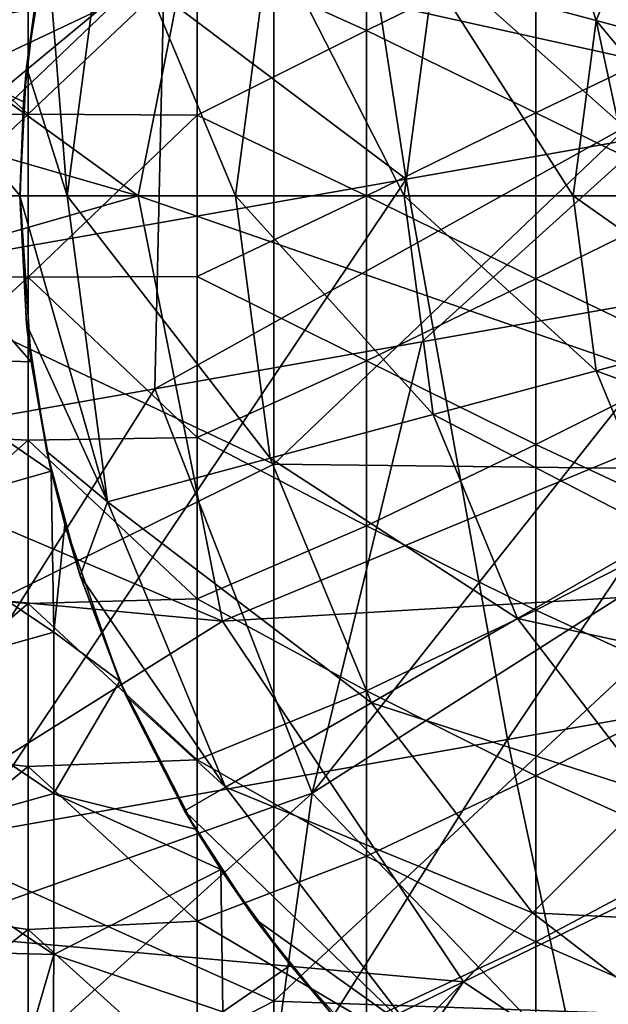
# Model space of a CAD drawing. Extents: x -65 to 803, y -691 to 80.
# Tile 17 of 256: x -19 to -10, y -263 to -247. Entities that reach past the tile are written whole.
import ezdxf

# ---------------------------------------------------------------- set-up
doc = ezdxf.new("R2010")
doc.units = 0
doc.header["$LTSCALE"] = 101.851852
for name, color, linetype in [('104', 7, 'CONTINUOUS'), ('120', 7, 'CONTINUOUS'), ('121', 7, 'CONTINUOUS'), ('122', 7, 'CONTINUOUS'), ('135', 7, 'CONTINUOUS'), ('136', 7, 'CONTINUOUS'), ('297', 7, 'CONTINUOUS'), ('308', 7, 'CONTINUOUS'), ('379', 7, 'CONTINUOUS'), ('390', 7, 'CONTINUOUS'), ('391', 7, 'CONTINUOUS')]:
    doc.layers.add(name, color=color, linetype=linetype)

msp = doc.modelspace()

# ---------------------------------------------------------------- linework, layer by layer
at = {"layer": '104', "color": 7, "linetype": 'CONTINUOUS'}
for points in [[(-13.789, -247.422, -46.7), (-13.789, -244.844, -46.7), (-16.432, -246.225, -46.7), (-13.789, -247.422, -46.7)], [(-13.789, -247.422, -46.7), (-11.146, -246.119, -46.7), (-13.789, -244.844, -46.7), (-13.789, -247.422, -46.7)], [(-8.503, -247.44, -46.7), (-8.503, -244.879, -46.7), (-11.146, -246.119, -46.7), (-8.503, -247.44, -46.7)], [(-19.075, -248.727, -46.7), (-19.075, -246.181, -46.7), (-21.718, -246.308, -46.7), (-19.075, -248.727, -46.7)], [(-19.075, -248.727, -46.7), (-16.432, -246.225, -46.7), (-19.075, -246.181, -46.7), (-19.075, -248.727, -46.7)], [(-16.432, -248.742, -46.7), (-16.432, -246.225, -46.7), (-19.075, -248.727, -46.7), (-16.432, -248.742, -46.7)], [(-16.432, -248.742, -46.7), (-13.789, -247.422, -46.7), (-16.432, -246.225, -46.7), (-16.432, -248.742, -46.7)], [(-11.146, -248.707, -46.7), (-11.146, -246.119, -46.7), (-13.789, -247.422, -46.7), (-11.146, -248.707, -46.7)], [(-11.146, -248.707, -46.7), (-8.503, -247.44, -46.7), (-11.146, -246.119, -46.7), (-11.146, -248.707, -46.7)], [(-21.718, -248.769, -46.7), (-19.075, -248.727, -46.7), (-21.718, -246.308, -46.7), (-21.718, -248.769, -46.7)], [(-13.789, -249.999, -46.7), (-13.789, -247.422, -46.7), (-16.432, -248.742, -46.7), (-13.789, -249.999, -46.7)], [(-13.789, -249.999, -46.7), (-11.146, -248.707, -46.7), (-13.789, -247.422, -46.7), (-13.789, -249.999, -46.7)], [(-8.503, -250, -46.7), (-8.503, -247.44, -46.7), (-11.146, -248.707, -46.7), (-8.503, -250, -46.7)], [(-19.075, -251.273, -46.7), (-19.075, -248.727, -46.7), (-21.718, -251.23, -46.7), (-19.075, -251.273, -46.7)], [(-21.718, -251.23, -46.7), (-19.075, -248.727, -46.7), (-21.718, -248.769, -46.7), (-21.718, -251.23, -46.7)], [(-19.075, -251.273, -46.7), (-16.432, -248.742, -46.7), (-19.075, -248.727, -46.7), (-19.075, -251.273, -46.7)], [(-11.146, -251.295, -46.7), (-11.146, -248.707, -46.7), (-13.789, -249.999, -46.7), (-11.146, -251.295, -46.7)], [(-11.146, -251.295, -46.7), (-8.503, -250, -46.7), (-11.146, -248.707, -46.7), (-11.146, -251.295, -46.7)], [(-16.432, -251.258, -46.7), (-16.432, -248.742, -46.7), (-19.075, -251.273, -46.7), (-16.432, -251.258, -46.7)], [(-16.432, -251.258, -46.7), (-13.789, -249.999, -46.7), (-16.432, -248.742, -46.7), (-16.432, -251.258, -46.7)], [(-13.789, -252.577, -46.7), (-13.789, -249.999, -46.7), (-16.432, -251.258, -46.7), (-13.789, -252.577, -46.7)], [(-13.789, -252.577, -46.7), (-11.146, -251.295, -46.7), (-13.789, -249.999, -46.7), (-13.789, -252.577, -46.7)], [(-8.503, -252.561, -46.7), (-8.503, -250, -46.7), (-11.146, -251.295, -46.7), (-8.503, -252.561, -46.7)], [(-21.718, -253.691, -46.7), (-19.075, -251.273, -46.7), (-21.718, -251.23, -46.7), (-21.718, -253.691, -46.7)], [(-19.075, -253.818, -46.7), (-19.075, -251.273, -46.7), (-21.718, -253.691, -46.7), (-19.075, -253.818, -46.7)], [(-16.432, -253.775, -46.7), (-16.432, -251.258, -46.7), (-19.075, -251.273, -46.7), (-16.432, -253.775, -46.7)], [(-19.075, -253.818, -46.7), (-16.432, -253.775, -46.7), (-19.075, -251.273, -46.7), (-19.075, -253.818, -46.7)], [(-16.432, -253.775, -46.7), (-13.789, -252.577, -46.7), (-16.432, -251.258, -46.7), (-16.432, -253.775, -46.7)], [(-11.146, -253.882, -46.7), (-11.146, -251.295, -46.7), (-13.789, -252.577, -46.7), (-11.146, -253.882, -46.7)], [(-11.146, -253.882, -46.7), (-8.503, -252.561, -46.7), (-11.146, -251.295, -46.7), (-11.146, -253.882, -46.7)], [(-8.503, -255.122, -46.7), (-8.503, -252.561, -46.7), (-11.146, -253.882, -46.7), (-8.503, -255.122, -46.7)], [(-13.789, -255.155, -46.7), (-13.789, -252.577, -46.7), (-16.432, -253.775, -46.7), (-13.789, -255.155, -46.7)], [(-13.789, -255.155, -46.7), (-11.146, -253.882, -46.7), (-13.789, -252.577, -46.7), (-13.789, -255.155, -46.7)], [(-21.718, -256.152, -46.7), (-19.075, -253.818, -46.7), (-21.718, -253.691, -46.7), (-21.718, -256.152, -46.7)], [(-16.432, -256.291, -46.7), (-16.432, -253.775, -46.7), (-19.075, -253.818, -46.7), (-16.432, -256.291, -46.7)], [(-16.432, -256.291, -46.7), (-13.789, -255.155, -46.7), (-16.432, -253.775, -46.7), (-16.432, -256.291, -46.7)], [(-19.075, -256.364, -46.7), (-19.075, -253.818, -46.7), (-21.718, -256.152, -46.7), (-19.075, -256.364, -46.7)], [(-19.075, -256.364, -46.7), (-16.432, -256.291, -46.7), (-19.075, -253.818, -46.7), (-19.075, -256.364, -46.7)], [(-11.146, -256.47, -46.7), (-11.146, -253.882, -46.7), (-13.789, -255.155, -46.7), (-11.146, -256.47, -46.7)], [(-11.146, -256.47, -46.7), (-8.503, -255.122, -46.7), (-11.146, -253.882, -46.7), (-11.146, -256.47, -46.7)], [(-13.789, -257.732, -46.7), (-13.789, -255.155, -46.7), (-16.432, -256.291, -46.7), (-13.789, -257.732, -46.7)], [(-13.789, -257.732, -46.7), (-11.146, -256.47, -46.7), (-13.789, -255.155, -46.7), (-13.789, -257.732, -46.7)], [(-8.503, -257.682, -46.7), (-8.503, -255.122, -46.7), (-11.146, -256.47, -46.7), (-8.503, -257.682, -46.7)], [(-21.718, -258.613, -46.7), (-19.075, -256.364, -46.7), (-21.718, -256.152, -46.7), (-21.718, -258.613, -46.7)], [(-19.075, -258.91, -46.7), (-19.075, -256.364, -46.7), (-21.718, -258.613, -46.7), (-19.075, -258.91, -46.7)], [(-16.432, -258.807, -46.7), (-16.432, -256.291, -46.7), (-19.075, -256.364, -46.7), (-16.432, -258.807, -46.7)], [(-19.075, -258.91, -46.7), (-16.432, -258.807, -46.7), (-19.075, -256.364, -46.7), (-19.075, -258.91, -46.7)], [(-16.432, -258.807, -46.7), (-13.789, -257.732, -46.7), (-16.432, -256.291, -46.7), (-16.432, -258.807, -46.7)], [(-11.146, -259.058, -46.7), (-11.146, -256.47, -46.7), (-13.789, -257.732, -46.7), (-11.146, -259.058, -46.7)], [(-11.146, -259.058, -46.7), (-8.503, -257.682, -46.7), (-11.146, -256.47, -46.7), (-11.146, -259.058, -46.7)], [(-13.789, -260.31, -46.7), (-13.789, -257.732, -46.7), (-16.432, -258.807, -46.7), (-13.789, -260.31, -46.7)], [(-13.789, -260.31, -46.7), (-11.146, -259.058, -46.7), (-13.789, -257.732, -46.7), (-13.789, -260.31, -46.7)], [(-8.503, -260.243, -46.7), (-8.503, -257.682, -46.7), (-11.146, -259.058, -46.7), (-8.503, -260.243, -46.7)], [(-21.718, -261.074, -46.7), (-19.075, -258.91, -46.7), (-21.718, -258.613, -46.7), (-21.718, -261.074, -46.7)], [(-16.432, -261.324, -46.7), (-16.432, -258.807, -46.7), (-19.075, -258.91, -46.7), (-16.432, -261.324, -46.7)], [(-16.432, -261.324, -46.7), (-13.789, -260.31, -46.7), (-16.432, -258.807, -46.7), (-16.432, -261.324, -46.7)], [(-19.075, -261.456, -46.7), (-19.075, -258.91, -46.7), (-21.718, -261.074, -46.7), (-19.075, -261.456, -46.7)], [(-19.075, -261.456, -46.7), (-16.432, -261.324, -46.7), (-19.075, -258.91, -46.7), (-19.075, -261.456, -46.7)], [(-11.146, -261.646, -46.7), (-11.146, -259.058, -46.7), (-13.789, -260.31, -46.7), (-11.146, -261.646, -46.7)], [(-11.146, -261.646, -46.7), (-8.503, -260.243, -46.7), (-11.146, -259.058, -46.7), (-11.146, -261.646, -46.7)], [(-8.503, -262.803, -46.7), (-8.503, -260.243, -46.7), (-11.146, -261.646, -46.7), (-8.503, -262.803, -46.7)], [(-13.789, -262.888, -46.7), (-13.789, -260.31, -46.7), (-16.432, -261.324, -46.7), (-13.789, -262.888, -46.7)], [(-13.789, -262.888, -46.7), (-11.146, -261.646, -46.7), (-13.789, -260.31, -46.7), (-13.789, -262.888, -46.7)], [(-21.718, -263.535, -46.7), (-19.075, -261.456, -46.7), (-21.718, -261.074, -46.7), (-21.718, -263.535, -46.7)], [(-16.432, -263.84, -46.7), (-16.432, -261.324, -46.7), (-19.075, -261.456, -46.7), (-16.432, -263.84, -46.7)], [(-16.432, -263.84, -46.7), (-13.789, -262.888, -46.7), (-16.432, -261.324, -46.7), (-16.432, -263.84, -46.7)], [(-19.075, -264.001, -46.7), (-19.075, -261.456, -46.7), (-21.718, -263.535, -46.7), (-19.075, -264.001, -46.7)], [(-19.075, -264.001, -46.7), (-16.432, -263.84, -46.7), (-19.075, -261.456, -46.7), (-19.075, -264.001, -46.7)], [(-11.146, -264.234, -46.7), (-11.146, -261.646, -46.7), (-13.789, -262.888, -46.7), (-11.146, -264.234, -46.7)], [(-11.146, -264.234, -46.7), (-8.503, -262.803, -46.7), (-11.146, -261.646, -46.7), (-11.146, -264.234, -46.7)]]:
    msp.add_3dface(points, dxfattribs=at)
at = {"layer": '120', "color": 7, "linetype": 'CONTINUOUS'}
for points in [[(-21.312, -247.485, -61.057), (-21.312, -244.968, -61.03), (-18.976, -247.079, -61.185), (-21.312, -247.485, -61.057)], [(-19.144, -248.535, -61.185), (-21.312, -247.485, -61.057), (-18.976, -247.079, -61.185), (-19.144, -248.535, -61.185)], [(-21.312, -250.003, -61.066), (-21.312, -247.485, -61.057), (-19.2, -250, -61.185), (-21.312, -250.003, -61.066)], [(-19.2, -250, -61.185), (-21.312, -247.485, -61.057), (-19.144, -248.535, -61.185), (-19.2, -250, -61.185)], [(-19.024, -252.592, -61.185), (-21.312, -250.003, -61.066), (-19.2, -250, -61.185), (-19.024, -252.592, -61.185)], [(-21.312, -252.521, -61.057), (-21.312, -250.003, -61.066), (-19.024, -252.592, -61.185), (-21.312, -252.521, -61.057)], [(-21.312, -255.038, -61.03), (-21.312, -252.521, -61.057), (-18.712, -254.301, -61.185), (-21.312, -255.038, -61.03)], [(-18.712, -254.301, -61.185), (-21.312, -252.521, -61.057), (-19.024, -252.592, -61.185), (-18.712, -254.301, -61.185)], [(-18.673, -256.812, -61.148), (-21.312, -255.038, -61.03), (-18.712, -254.301, -61.185), (-18.673, -256.812, -61.148)], [(-18.673, -256.812, -61.148), (-18.712, -254.301, -61.185), (-18.501, -255.134, -61.185), (-18.673, -256.812, -61.148)], [(-21.312, -257.555, -60.986), (-21.312, -255.038, -61.03), (-18.673, -256.812, -61.148), (-21.312, -257.555, -60.986)], [(-17.64, -257.581, -61.185), (-18.673, -256.812, -61.148), (-18.501, -255.134, -61.185), (-17.64, -257.581, -61.185)], [(-18.673, -259.33, -61.092), (-21.312, -257.555, -60.986), (-18.673, -256.812, -61.148), (-18.673, -259.33, -61.092)], [(-18.673, -259.33, -61.092), (-18.673, -256.812, -61.148), (-17.64, -257.581, -61.185), (-18.673, -259.33, -61.092)], [(-21.323, -260.078, -60.923), (-21.312, -257.555, -60.986), (-18.673, -259.33, -61.092), (-21.323, -260.078, -60.923)], [(-16.458, -259.888, -61.185), (-18.673, -259.33, -61.092), (-17.64, -257.581, -61.185), (-16.458, -259.888, -61.185)], [(-18.673, -261.848, -61.017), (-21.323, -260.078, -60.923), (-18.673, -259.33, -61.092), (-18.673, -261.848, -61.017)], [(-18.673, -261.848, -61.017), (-18.673, -259.33, -61.092), (-16.063, -260.518, -61.185), (-18.673, -261.848, -61.017)], [(-16.063, -260.518, -61.185), (-18.673, -259.33, -61.092), (-16.458, -259.888, -61.185), (-16.063, -260.518, -61.185)], [(-20.42, -261.8, -60.923), (-21.323, -260.078, -60.923), (-18.673, -261.848, -61.017), (-20.42, -261.8, -60.923)], [(-16.034, -262.743, -61.114), (-18.673, -261.848, -61.017), (-16.063, -260.518, -61.185), (-16.034, -262.743, -61.114)], [(-16.034, -262.743, -61.114), (-16.063, -260.518, -61.185), (-14.976, -262.015, -61.185), (-16.034, -262.743, -61.114)], [(-19.208, -263.685, -60.923), (-20.42, -261.8, -60.923), (-18.673, -261.848, -61.017), (-19.208, -263.685, -60.923)], [(-18.695, -264.378, -60.923), (-19.208, -263.685, -60.923), (-18.673, -261.848, -61.017), (-18.695, -264.378, -60.923)], [(-18.695, -264.378, -60.923), (-18.673, -261.848, -61.017), (-16.034, -262.743, -61.114), (-18.695, -264.378, -60.923)], [(-13.405, -263.745, -61.185), (-16.034, -262.743, -61.114), (-14.976, -262.015, -61.185), (-13.405, -263.745, -61.185)]]:
    msp.add_3dface(points, dxfattribs=at)
at = {"layer": '121', "color": 7, "linetype": 'CONTINUOUS'}
for points in [[(-19.098, -247.993, -61.308), (-18.976, -247.079, -61.185), (-18.783, -246.007, -61.308), (-19.098, -247.993, -61.308)], [(-19.144, -248.535, -61.185), (-18.976, -247.079, -61.185), (-19.098, -247.993, -61.308), (-19.144, -248.535, -61.185)], [(-19.203, -250, -61.308), (-19.144, -248.535, -61.185), (-19.098, -247.993, -61.308), (-19.203, -250, -61.308)], [(-19.2, -250, -61.185), (-19.144, -248.535, -61.185), (-19.203, -250, -61.308), (-19.2, -250, -61.185)]]:
    msp.add_3dface(points, dxfattribs=at)
at = {"layer": '122', "color": 7, "linetype": 'CONTINUOUS'}
for points in [[(-19.2, -250, -61.185), (-19.203, -250, -61.308), (-19.098, -252.007, -61.308), (-19.2, -250, -61.185)], [(-19.024, -252.592, -61.185), (-19.2, -250, -61.185), (-19.098, -252.007, -61.308), (-19.024, -252.592, -61.185)], [(-18.783, -253.993, -61.308), (-19.024, -252.592, -61.185), (-19.098, -252.007, -61.308), (-18.783, -253.993, -61.308)], [(-18.712, -254.301, -61.185), (-19.024, -252.592, -61.185), (-18.783, -253.993, -61.308), (-18.712, -254.301, -61.185)], [(-18.263, -255.934, -61.308), (-18.712, -254.301, -61.185), (-18.783, -253.993, -61.308), (-18.263, -255.934, -61.308)], [(-18.501, -255.134, -61.185), (-18.712, -254.301, -61.185), (-18.263, -255.934, -61.308), (-18.501, -255.134, -61.185)], [(-17.64, -257.581, -61.185), (-18.501, -255.134, -61.185), (-18.263, -255.934, -61.308), (-17.64, -257.581, -61.185)], [(-17.543, -257.811, -61.308), (-17.64, -257.581, -61.185), (-18.263, -255.934, -61.308), (-17.543, -257.811, -61.308)], [(-16.458, -259.888, -61.185), (-17.64, -257.581, -61.185), (-16.63, -259.602, -61.308), (-16.458, -259.888, -61.185)], [(-16.63, -259.602, -61.308), (-17.64, -257.581, -61.185), (-17.543, -257.811, -61.308), (-16.63, -259.602, -61.308)], [(-15.536, -261.287, -61.308), (-16.458, -259.888, -61.185), (-16.63, -259.602, -61.308), (-15.536, -261.287, -61.308)], [(-16.063, -260.518, -61.185), (-16.458, -259.888, -61.185), (-15.536, -261.287, -61.308), (-16.063, -260.518, -61.185)], [(-14.976, -262.015, -61.185), (-16.063, -260.518, -61.185), (-15.536, -261.287, -61.308), (-14.976, -262.015, -61.185)], [(-14.271, -262.849, -61.308), (-14.976, -262.015, -61.185), (-15.536, -261.287, -61.308), (-14.271, -262.849, -61.308)], [(-13.405, -263.745, -61.185), (-14.976, -262.015, -61.185), (-14.271, -262.849, -61.308), (-13.405, -263.745, -61.185)]]:
    msp.add_3dface(points, dxfattribs=at)
at = {"layer": '135', "color": 7, "linetype": 'CONTINUOUS'}
for points in [[(-19.098, -252.007, -61.308), (-19.203, -250, -61.308), (-17.836, -254.779, -61.231), (-19.098, -252.007, -61.308)], [(-17.836, -254.779, -61.231), (-19.203, -250, -61.308), (-18.465, -250, -61.231), (-17.836, -254.779, -61.231)], [(-17.836, -254.779, -61.231), (-18.465, -250, -61.231), (-15.295, -254.098, -60.981), (-17.836, -254.779, -61.231)], [(-15.295, -254.098, -60.981), (-18.465, -250, -61.231), (-15.834, -250, -60.981), (-15.295, -254.098, -60.981)], [(-15.295, -254.098, -60.981), (-15.834, -250, -60.981), (-12.75, -253.416, -60.769), (-15.295, -254.098, -60.981)], [(-12.75, -253.416, -60.769), (-15.834, -250, -60.981), (-13.2, -250, -60.769), (-12.75, -253.416, -60.769)], [(-12.75, -253.416, -60.769), (-13.2, -250, -60.769), (-10.203, -252.734, -60.595), (-12.75, -253.416, -60.769)], [(-10.203, -252.734, -60.595), (-13.2, -250, -60.769), (-10.563, -250, -60.595), (-10.203, -252.734, -60.595)], [(-10.203, -252.734, -60.595), (-10.563, -250, -60.595), (-7.653, -252.051, -60.46), (-10.203, -252.734, -60.595)], [(-7.653, -252.051, -60.46), (-10.563, -250, -60.595), (-9.615, -250, -60.542), (-7.653, -252.051, -60.46)], [(-18.783, -253.993, -61.308), (-19.098, -252.007, -61.308), (-17.836, -254.779, -61.231), (-18.783, -253.993, -61.308)], [(-6.862, -253.962, -60.46), (-10.203, -252.734, -60.595), (-7.653, -252.051, -60.46), (-6.862, -253.962, -60.46)], [(-9.148, -255.281, -60.595), (-12.75, -253.416, -60.769), (-10.203, -252.734, -60.595), (-9.148, -255.281, -60.595)], [(-9.148, -255.281, -60.595), (-10.203, -252.734, -60.595), (-6.862, -253.962, -60.46), (-9.148, -255.281, -60.595)], [(-11.432, -256.6, -60.769), (-15.295, -254.098, -60.981), (-12.75, -253.416, -60.769), (-11.432, -256.6, -60.769)], [(-11.432, -256.6, -60.769), (-12.75, -253.416, -60.769), (-9.148, -255.281, -60.595), (-11.432, -256.6, -60.769)], [(-18.263, -255.934, -61.308), (-18.783, -253.993, -61.308), (-17.836, -254.779, -61.231), (-18.263, -255.934, -61.308)], [(-13.713, -257.917, -60.981), (-17.836, -254.779, -61.231), (-15.295, -254.098, -60.981), (-13.713, -257.917, -60.981)], [(-13.713, -257.917, -60.981), (-15.295, -254.098, -60.981), (-11.432, -256.6, -60.769), (-13.713, -257.917, -60.981)], [(-15.991, -259.233, -61.231), (-18.263, -255.934, -61.308), (-17.836, -254.779, -61.231), (-15.991, -259.233, -61.231)], [(-15.991, -259.233, -61.231), (-17.836, -254.779, -61.231), (-13.713, -257.917, -60.981), (-15.991, -259.233, -61.231)], [(-7.469, -257.469, -60.595), (-11.432, -256.6, -60.769), (-9.148, -255.281, -60.595), (-7.469, -257.469, -60.595)], [(-17.543, -257.811, -61.308), (-18.263, -255.934, -61.308), (-15.991, -259.233, -61.231), (-17.543, -257.811, -61.308)], [(-9.334, -259.334, -60.769), (-13.713, -257.917, -60.981), (-11.432, -256.6, -60.769), (-9.334, -259.334, -60.769)], [(-9.334, -259.334, -60.769), (-11.432, -256.6, -60.769), (-7.469, -257.469, -60.595), (-9.334, -259.334, -60.769)], [(-16.63, -259.602, -61.308), (-17.543, -257.811, -61.308), (-15.991, -259.233, -61.231), (-16.63, -259.602, -61.308)], [(-11.197, -261.197, -60.981), (-15.991, -259.233, -61.231), (-13.713, -257.917, -60.981), (-11.197, -261.197, -60.981)], [(-11.197, -261.197, -60.981), (-13.713, -257.917, -60.981), (-9.334, -259.334, -60.769), (-11.197, -261.197, -60.981)], [(-13.057, -263.057, -61.231), (-16.63, -259.602, -61.308), (-15.991, -259.233, -61.231), (-13.057, -263.057, -61.231)], [(-13.057, -263.057, -61.231), (-15.991, -259.233, -61.231), (-11.197, -261.197, -60.981), (-13.057, -263.057, -61.231)], [(-6.6, -261.432, -60.769), (-11.197, -261.197, -60.981), (-9.334, -259.334, -60.769), (-6.6, -261.432, -60.769)], [(-15.536, -261.287, -61.308), (-16.63, -259.602, -61.308), (-13.057, -263.057, -61.231), (-15.536, -261.287, -61.308)], [(-14.271, -262.849, -61.308), (-15.536, -261.287, -61.308), (-13.057, -263.057, -61.231), (-14.271, -262.849, -61.308)], [(-7.917, -263.713, -60.981), (-13.057, -263.057, -61.231), (-11.197, -261.197, -60.981), (-7.917, -263.713, -60.981)], [(-7.917, -263.713, -60.981), (-11.197, -261.197, -60.981), (-6.6, -261.432, -60.769), (-7.917, -263.713, -60.981)]]:
    msp.add_3dface(points, dxfattribs=at)
at = {"layer": '136', "color": 7, "linetype": 'CONTINUOUS'}
for points in [[(-12.75, -246.584, -60.769), (-11.432, -243.4, -60.769), (-10.203, -247.266, -60.595), (-12.75, -246.584, -60.769)], [(-10.203, -247.266, -60.595), (-11.432, -243.4, -60.769), (-9.148, -244.719, -60.595), (-10.203, -247.266, -60.595)], [(-10.203, -247.266, -60.595), (-9.148, -244.719, -60.595), (-7.653, -247.949, -60.46), (-10.203, -247.266, -60.595)], [(-18.465, -250, -61.231), (-18.783, -246.007, -61.308), (-17.836, -245.221, -61.231), (-18.465, -250, -61.231)], [(-15.834, -250, -60.981), (-18.465, -250, -61.231), (-17.836, -245.221, -61.231), (-15.834, -250, -60.981)], [(-15.834, -250, -60.981), (-17.836, -245.221, -61.231), (-15.295, -245.902, -60.981), (-15.834, -250, -60.981)], [(-13.2, -250, -60.769), (-15.834, -250, -60.981), (-15.295, -245.902, -60.981), (-13.2, -250, -60.769)], [(-13.2, -250, -60.769), (-15.295, -245.902, -60.981), (-12.75, -246.584, -60.769), (-13.2, -250, -60.769)], [(-19.098, -247.993, -61.308), (-18.783, -246.007, -61.308), (-18.465, -250, -61.231), (-19.098, -247.993, -61.308)], [(-10.563, -250, -60.595), (-13.2, -250, -60.769), (-12.75, -246.584, -60.769), (-10.563, -250, -60.595)], [(-10.563, -250, -60.595), (-12.75, -246.584, -60.769), (-10.203, -247.266, -60.595), (-10.563, -250, -60.595)], [(-9.615, -250, -60.542), (-10.563, -250, -60.595), (-10.203, -247.266, -60.595), (-9.615, -250, -60.542)], [(-7.923, -250, -60.46), (-9.615, -250, -60.542), (-10.203, -247.266, -60.595), (-7.923, -250, -60.46)], [(-7.923, -250, -60.46), (-10.203, -247.266, -60.595), (-7.653, -247.949, -60.46), (-7.923, -250, -60.46)], [(-19.203, -250, -61.308), (-19.098, -247.993, -61.308), (-18.465, -250, -61.231), (-19.203, -250, -61.308)]]:
    msp.add_3dface(points, dxfattribs=at)
at = {"layer": '297', "color": 7, "linetype": 'CONTINUOUS'}
for points in [[(-24.126, -250, 52.2), (-15.237, -245.809, 52.2), (-24.126, -241.428, 52.2), (-24.126, -250, 52.2)], [(-15.237, -254.191, 52.2), (-15.237, -245.809, 52.2), (-24.126, -250, 52.2), (-15.237, -254.191, 52.2)], [(-6.348, -254.295, 52.2), (-6.348, -245.705, 52.2), (-15.237, -254.191, 52.2), (-6.348, -254.295, 52.2)], [(-15.237, -254.191, 52.2), (-6.348, -245.705, 52.2), (-15.237, -245.809, 52.2), (-15.237, -254.191, 52.2)], [(-24.126, -258.572, 52.2), (-15.237, -254.191, 52.2), (-24.126, -250, 52.2), (-24.126, -258.572, 52.2)], [(-15.237, -262.573, 52.2), (-15.237, -254.191, 52.2), (-24.126, -258.572, 52.2), (-15.237, -262.573, 52.2)], [(-15.237, -262.573, 52.2), (-6.348, -254.295, 52.2), (-15.237, -254.191, 52.2), (-15.237, -262.573, 52.2)], [(-6.348, -262.885, 52.2), (-6.348, -254.295, 52.2), (-15.237, -262.573, 52.2), (-6.348, -262.885, 52.2)], [(-24.126, -267.145, 52.2), (-15.237, -262.573, 52.2), (-24.126, -258.572, 52.2), (-24.126, -267.145, 52.2)], [(-15.237, -270.955, 52.2), (-15.237, -262.573, 52.2), (-24.126, -267.145, 52.2), (-15.237, -270.955, 52.2)], [(-15.237, -270.955, 52.2), (-6.348, -262.885, 52.2), (-15.237, -262.573, 52.2), (-15.237, -270.955, 52.2)]]:
    msp.add_3dface(points, dxfattribs=at)
at = {"layer": '308', "color": 7, "linetype": 'CONTINUOUS'}
for points in [[(-17.358, -250, -46.728), (-25.348, -244.214, -44.7), (-16.036, -243.357, -46.728), (-17.358, -250, -46.728)], [(-17.358, -250, -46.728), (-16.036, -243.357, -46.728), (-8.555, -250, -47.941), (-17.358, -250, -46.728)], [(-16.036, -243.357, -46.728), (-7.904, -246.726, -47.941), (-8.555, -250, -47.941), (-16.036, -243.357, -46.728)], [(-25.884, -247.543, -44.7), (-25.348, -244.214, -44.7), (-17.358, -250, -46.728), (-25.884, -247.543, -44.7)], [(-26, -249.989, -44.7), (-25.884, -247.543, -44.7), (-17.358, -250, -46.728), (-26, -249.989, -44.7)], [(-25.884, -252.448, -44.7), (-26, -249.989, -44.7), (-17.358, -250, -46.728), (-25.884, -252.448, -44.7)], [(-16.036, -256.643, -46.728), (-25.884, -252.448, -44.7), (-17.358, -250, -46.728), (-16.036, -256.643, -46.728)], [(-16.036, -256.643, -46.728), (-17.358, -250, -46.728), (-7.904, -253.274, -47.941), (-16.036, -256.643, -46.728)], [(-17.358, -250, -46.728), (-8.555, -250, -47.941), (-7.904, -253.274, -47.941), (-17.358, -250, -46.728)], [(-25.351, -255.771, -44.7), (-25.884, -252.448, -44.7), (-16.036, -256.643, -46.728), (-25.351, -255.771, -44.7)], [(-16.036, -256.643, -46.728), (-7.904, -253.274, -47.941), (-6.049, -256.049, -47.941), (-16.036, -256.643, -46.728)], [(-23.428, -261.275, -44.7), (-25.351, -255.771, -44.7), (-16.036, -256.643, -46.728), (-23.428, -261.275, -44.7)], [(-12.274, -262.274, -46.728), (-16.036, -256.643, -46.728), (-6.049, -256.049, -47.941), (-12.274, -262.274, -46.728)], [(-12.274, -262.274, -46.728), (-6.049, -256.049, -47.941), (-3.274, -257.904, -47.941), (-12.274, -262.274, -46.728)], [(-12.274, -262.274, -46.728), (-23.428, -261.275, -44.7), (-16.036, -256.643, -46.728), (-12.274, -262.274, -46.728)], [(-6.643, -266.036, -46.728), (-12.274, -262.274, -46.728), (-3.274, -257.904, -47.941), (-6.643, -266.036, -46.728)], [(-20.33, -266.207, -44.7), (-23.428, -261.275, -44.7), (-12.274, -262.274, -46.728), (-20.33, -266.207, -44.7)], [(-17.233, -269.468, -44.7), (-20.33, -266.207, -44.7), (-12.274, -262.274, -46.728), (-17.233, -269.468, -44.7)], [(-6.643, -266.036, -46.728), (-17.233, -269.468, -44.7), (-12.274, -262.274, -46.728), (-6.643, -266.036, -46.728)]]:
    msp.add_3dface(points, dxfattribs=at)
at = {"layer": '379', "color": 7, "linetype": 'CONTINUOUS'}
for points in [[(-6.164, -239.481, 53.2), (-4.684, -248.246, 53.2), (-14.524, -240.954, 53.2), (-6.164, -239.481, 53.2)], [(-14.524, -240.954, 53.2), (-13.169, -249.742, 53.2), (-22.883, -242.428, 53.2), (-14.524, -240.954, 53.2)], [(-4.684, -248.246, 53.2), (-13.169, -249.742, 53.2), (-14.524, -240.954, 53.2), (-4.684, -248.246, 53.2)], [(-13.169, -249.742, 53.2), (-21.655, -251.238, 53.2), (-22.883, -242.428, 53.2), (-13.169, -249.742, 53.2)], [(-4.684, -248.246, 53.2), (-11.587, -258.489, 53.2), (-13.169, -249.742, 53.2), (-4.684, -248.246, 53.2)], [(-3.128, -256.997, 53.2), (-11.587, -258.489, 53.2), (-4.684, -248.246, 53.2), (-3.128, -256.997, 53.2)], [(-13.169, -249.742, 53.2), (-20.046, -259.981, 53.2), (-21.655, -251.238, 53.2), (-13.169, -249.742, 53.2)], [(-11.587, -258.489, 53.2), (-20.046, -259.981, 53.2), (-13.169, -249.742, 53.2), (-11.587, -258.489, 53.2)], [(-11.587, -258.489, 53.2), (-3.128, -256.997, 53.2), (-9.736, -267.189, 53.2), (-11.587, -258.489, 53.2)], [(-20.046, -259.981, 53.2), (-11.587, -258.489, 53.2), (-17.991, -268.645, 53.2), (-20.046, -259.981, 53.2)], [(-17.991, -268.645, 53.2), (-11.587, -258.489, 53.2), (-9.736, -267.189, 53.2), (-17.991, -268.645, 53.2)], [(-26.246, -270.1, 53.2), (-20.046, -259.981, 53.2), (-17.991, -268.645, 53.2), (-26.246, -270.1, 53.2)]]:
    msp.add_3dface(points, dxfattribs=at)
at = {"layer": '390', "color": 7, "linetype": 'CONTINUOUS'}
for points in [[(-14.639, -259.326, 152.128), (-7.215, -254.597, 153.341), (-8.425, -251.486, 153.341), (-14.639, -259.326, 152.128)], [(-14.639, -259.326, 152.128), (-8.425, -251.486, 153.341), (-12.926, -252.279, 152.816), (-14.639, -259.326, 152.128)], [(-17.094, -253.014, 152.128), (-14.639, -259.326, 152.128), (-12.926, -252.279, 152.816), (-17.094, -253.014, 152.128)], [(-25.605, -254.515, 150.1), (-22.93, -262.257, 150.1), (-17.094, -253.014, 152.128), (-25.605, -254.515, 150.1)], [(-17.094, -253.014, 152.128), (-22.93, -262.257, 150.1), (-14.639, -259.326, 152.128), (-17.094, -253.014, 152.128)], [(-14.639, -259.326, 152.128), (-9.956, -264.219, 152.128), (-7.215, -254.597, 153.341), (-14.639, -259.326, 152.128)], [(-22.93, -262.257, 150.1), (-21.112, -265.175, 150.1), (-14.639, -259.326, 152.128), (-22.93, -262.257, 150.1)], [(-21.112, -265.175, 150.1), (-16.18, -270.352, 150.1), (-14.639, -259.326, 152.128), (-21.112, -265.175, 150.1)], [(-14.639, -259.326, 152.128), (-16.18, -270.352, 150.1), (-9.956, -264.219, 152.128), (-14.639, -259.326, 152.128)]]:
    msp.add_3dface(points, dxfattribs=at)
at = {"layer": '391', "color": 7, "linetype": 'CONTINUOUS'}
for points in [[(-25.392, -244.408, 150.1), (-25.757, -253.548, 150.1), (-16.946, -246.243, 152.128), (-25.392, -244.408, 150.1)], [(-16.946, -246.243, 152.128), (-8.352, -248.148, 153.341), (-7.008, -245.093, 153.341), (-16.946, -246.243, 152.128)], [(-25.757, -253.548, 150.1), (-25.605, -254.515, 150.1), (-16.946, -246.243, 152.128), (-25.757, -253.548, 150.1)], [(-25.605, -254.515, 150.1), (-17.094, -253.014, 152.128), (-16.946, -246.243, 152.128), (-25.605, -254.515, 150.1)], [(-16.946, -246.243, 152.128), (-17.094, -253.014, 152.128), (-8.352, -248.148, 153.341), (-16.946, -246.243, 152.128)], [(-17.094, -253.014, 152.128), (-12.926, -252.279, 152.816), (-8.352, -248.148, 153.341), (-17.094, -253.014, 152.128)], [(-12.926, -252.279, 152.816), (-8.425, -251.486, 153.341), (-8.352, -248.148, 153.341), (-12.926, -252.279, 152.816)]]:
    msp.add_3dface(points, dxfattribs=at)

doc.saveas('drawing.dxf')
